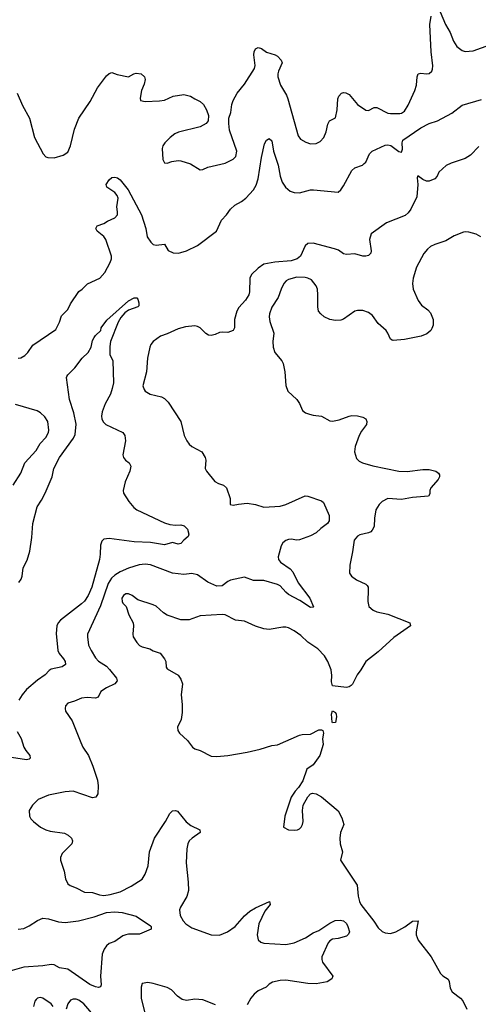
# Model space of a CAD drawing. Header units: inches. Extents: x 1839270 to 1929235, y 762242 to 910350.
# Tile 134 of 256: x 1904401 to 1907726, y 811245 to 818384. Entities that reach past the tile are written whole.
import ezdxf

# ---------------------------------------------------------------- set-up
doc = ezdxf.new("R2010")
doc.units = ezdxf.units.IN
doc.header["$MEASUREMENT"] = 0
doc.layers.add('B9801', color=7, linetype='Continuous')

msp = doc.modelspace()

# ---------------------------------------------------------------- linework, layer by layer
at = {"layer": 'B9801', "color": 5}
for points, elevation in [([(1904382.8, 817850), (1904420.6, 817760.6), (1904472.6, 817670), (1904508.2, 817530), (1904572.4, 817410), (1904590, 817390.4), (1904604.8, 817384.8), (1904650, 817382), (1904717.5, 817402.5), (1904750, 817424), (1904768.3, 817470), (1904798, 817590), (1904830.5, 817669.5), (1904910.9, 817790), (1904966.2, 817890), (1905030, 817976.3), (1905050, 817994), (1905070, 818000.7), (1905106.7, 817986.7), (1905190, 817970.6), (1905228.4, 817991.6), (1905244.4, 817995.6), (1905281, 817990), (1905304.9, 817970), (1905310.6, 817950), (1905303.4, 817916.6), (1905284.7, 817870), (1905274, 817814), (1905278, 817798), (1905311, 817791), (1905415.5, 817795.5), (1905450, 817801.1), (1905514, 817830), (1905590, 817840.7), (1905640.5, 817830), (1905670, 817808.8), (1905710.4, 817790), (1905733.7, 817770), (1905756.4, 817730), (1905770.7, 817690), (1905767.3, 817650), (1905754, 817630), (1905710, 817606), (1905552.8, 817567.2), (1905524.8, 817555.2), (1905493, 817530), (1905454, 817490), (1905439.1, 817470), (1905434, 817450), (1905438.8, 817370), (1905450, 817346), (1905470, 817342.8), (1905504.5, 817355.5), (1905550, 817362.4), (1905570, 817360.4), (1905638.6, 817338.6), (1905710, 817294.9), (1905730, 817298.4), (1905766.3, 817313.7), (1905890, 817342.4), (1905947.8, 817372.2), (1905967.6, 817392.4), (1905975.6, 817430), (1905922.3, 817582.3), (1905916.9, 817630), (1905918.4, 817670), (1905931.6, 817710), (1905939.6, 817770), (1905950, 817797.3), (1905978.5, 817850), (1906030, 817916.9), (1906103.5, 818030), (1906107.7, 818052.3), (1906098, 818130), (1906100.4, 818150), (1906110, 818173), (1906130, 818182.4), (1906154.7, 818174.7), (1906190, 818148.7), (1906254, 818130), (1906270, 818120.4), (1906296.3, 818090), (1906303.8, 818070), (1906277, 818010), (1906271.8, 817990), (1906273.1, 817970), (1906291.5, 817910), (1906335.5, 817835.5), (1906345.8, 817810), (1906421.3, 817541.3), (1906437.7, 817517.8), (1906474.8, 817494.8), (1906510, 817483.1), (1906550, 817485.3), (1906578.9, 817501.1), (1906606, 817530), (1906623, 817570), (1906634.2, 817625.8), (1906646.6, 817650), (1906690, 817671.3), (1906703.5, 817730), (1906707.3, 817810), (1906715.6, 817830), (1906734, 817850), (1906750, 817854.9), (1906766.7, 817853.3), (1906790, 817841.5), (1906851.3, 817770), (1906910, 817727.6), (1906930, 817724.4), (1906970, 817746.7), (1906990, 817747.8), (1907070, 817706.8), (1907090, 817703.2), (1907156.1, 817703.9), (1907170, 817706.3), (1907190, 817719.5), (1907216.6, 817763.3), (1907266.3, 817870), (1907277.6, 817910), (1907282.6, 817970), (1907289.7, 817990.3), (1907310, 817997), (1907350, 817990.4), (1907370, 817992.7), (1907389.5, 818010), (1907394.9, 818025.1), (1907396.4, 818050), (1907384.5, 818150), (1907375, 818350), (1907383.5, 818410)], 580), ([(1907450, 818439.5), (1907488.2, 818350), (1907522.6, 818290), (1907546.9, 818226.9), (1907570, 818190.4), (1907610, 818160.3), (1907630, 818153.1), (1907690, 818157.4), (1907810, 818200.8)], 580), ([(1904389.6, 815930.4), (1904410, 815932.7), (1904437.2, 815950), (1904459.3, 815970), (1904496.6, 816023.4), (1904662.6, 816137.4), (1904689.7, 816190.3), (1904704.2, 816235.8), (1904750, 816281.6), (1904770, 816323), (1904830, 816413), (1904854.5, 816430), (1904892.1, 816467.9), (1904982.9, 816510), (1905018.4, 816550), (1905057, 816623), (1905065.7, 816650), (1905065.7, 816670), (1905025.6, 816790), (1905010, 816812.8), (1904962.7, 816850), (1904953.2, 816870), (1904962, 816890), (1905010, 816905.5), (1905037.1, 816922.9), (1905090, 816946.7), (1905109.4, 816970), (1905111.3, 816990), (1905106.2, 817026.2), (1905114.5, 817090), (1905106.9, 817110), (1905091.5, 817131.5), (1905033.6, 817170), (1905028.8, 817190), (1905050, 817223.8), (1905070, 817239.1), (1905090, 817243), (1905110, 817237.1), (1905130, 817223.8), (1905186.5, 817150), (1905284.6, 816970), (1905316.5, 816870), (1905324.2, 816810), (1905352.7, 816770), (1905370, 816754.4), (1905390, 816748.2), (1905450, 816756), (1905478, 816710), (1905513.4, 816693.4), (1905550, 816690.5), (1905570, 816695.8), (1905610, 816708.9), (1905690, 816747.1), (1905827.3, 816850), (1905864.4, 816930), (1905901, 816970), (1905928.5, 817010), (1905962.1, 817037.9), (1906010, 817065.4), (1906040.4, 817090), (1906097.4, 817150), (1906115.2, 817184.8), (1906129.8, 817230), (1906154.4, 817385.6), (1906177.2, 817482.8), (1906190, 817511), (1906201.5, 817518.5), (1906210, 817522.8), (1906230, 817506), (1906240.9, 817430), (1906274.6, 817330), (1906290.1, 817250.1), (1906304.7, 817204.7), (1906328.5, 817168.5), (1906361.5, 817141.5), (1906390.2, 817130.2), (1906429.3, 817129.3), (1906510, 817150.2), (1906531, 817151), (1906710, 817133), (1906730, 817150.6), (1906750, 817179.3), (1906810, 817290.4), (1906829.8, 817310.2), (1906886.6, 817330), (1906899.8, 817340.2), (1906910, 817350.6), (1906936.2, 817410), (1906956, 817430), (1907050, 817473), (1907070, 817475.9), (1907092.3, 817472.3), (1907150, 817428.5), (1907170, 817422.8), (1907175.6, 817444.4), (1907173.5, 817490), (1907179.7, 817510), (1907310, 817600.3), (1907370, 817630.4), (1907430, 817650.6), (1907534.1, 817705.8), (1907610, 817762.8), (1907750, 817804.9)], 560), ([(1907730, 817464), (1907670, 817401.6), (1907630, 817377), (1907530, 817342.9), (1907494.2, 817325.8), (1907441.1, 817278.9), (1907426.8, 817250), (1907410, 817229.4), (1907370, 817212.3), (1907350, 817212), (1907323.9, 817223.9), (1907287.5, 817252.5), (1907283.4, 817236.6), (1907287.4, 817190), (1907279.9, 817100.1), (1907236.4, 817010), (1907216.7, 816983.3), (1907195.3, 816964.7), (1907060.4, 816910), (1906950.4, 816830), (1906937.4, 816790), (1906950, 816708), (1906946.4, 816690), (1906930, 816673.6), (1906910, 816668.2), (1906890, 816669.7), (1906830, 816686.6), (1906770, 816680.5), (1906750, 816685.6), (1906712.5, 816712.5), (1906682.5, 816722.5), (1906530, 816764.2), (1906490, 816761.3), (1906470, 816745.1), (1906436.2, 816670), (1906412.9, 816650), (1906370, 816636.5), (1906250, 816624.8), (1906170, 816610.6), (1906130, 816583.1), (1906082.9, 816537.1), (1906070.3, 816510), (1906067.8, 816410), (1906063.5, 816390), (1906039.3, 816350), (1905990, 816297.2), (1905975.1, 816270), (1905959, 816210), (1905959.1, 816150), (1905948, 816130), (1905910, 816116.8), (1905870, 816119.2), (1905850, 816115.6), (1905819.1, 816100.9), (1905790, 816093.3), (1905770, 816096), (1905750, 816108.4), (1905710, 816149.8), (1905690, 816159.8), (1905670, 816163.7), (1905603.1, 816156.9), (1905550, 816142.1), (1905470, 816105.8), (1905421.6, 816090), (1905368.5, 816050), (1905352.4, 816030), (1905344.4, 816010), (1905328, 815930), (1905321.6, 815830), (1905294.4, 815730), (1905302.9, 815702.9), (1905310.8, 815690), (1905346, 815670), (1905430, 815648.4), (1905450, 815637.1), (1905478.4, 815610), (1905570.4, 815470), (1905594.4, 815370), (1905613, 815330), (1905630, 815307.3), (1905650, 815290.6), (1905721, 815250), (1905746.8, 815210), (1905750.6, 815190), (1905746, 815130), (1905754.8, 815110), (1905816.7, 815036.7), (1905841.6, 815021.6), (1905878, 815010), (1905900.7, 814990), (1905926.8, 814913.2), (1905927.9, 814867.9), (1905950, 814864), (1905987.5, 814872.5), (1906050, 814877.6), (1906110, 814867.9), (1906170, 814850.3), (1906290, 814857.4), (1906330, 814867.8), (1906470, 814930.6), (1906490.4, 814930.4), (1906590, 814894.8), (1906603.5, 814883.5), (1906644.7, 814790), (1906644, 814750), (1906633, 814730), (1906584, 814696), (1906550, 814663.5), (1906510, 814641.2), (1906430, 814612.8), (1906410, 814610.9), (1906370, 814617.2), (1906350, 814615.3), (1906330, 814607.1), (1906309.1, 814590), (1906296.5, 814570), (1906274.3, 814490), (1906278, 814470), (1906292.4, 814450), (1906362.6, 814402.6), (1906381, 814381), (1906421, 814301), (1906505.3, 814190), (1906532.4, 814127.6), (1906530, 814124), (1906510, 814122.9), (1906433.2, 814173.2), (1906350, 814217.6), (1906330, 814233.3), (1906290, 814278.5), (1906270, 814289.8), (1906170, 814317.6), (1906097.4, 814317.4), (1906030, 814341.6), (1905930, 814321.3), (1905910, 814311.5), (1905870, 814280.4), (1905830, 814275.7), (1905765.4, 814305.4), (1905690, 814359.8), (1905650, 814368.7), (1905590, 814361), (1905510, 814371.1), (1905350, 814431), (1905310, 814436), (1905268.2, 814431.8), (1905190, 814407), (1905130, 814380.3), (1905090, 814356.8), (1905065.7, 814334.3), (1905043, 814297), (1904986.1, 814133.9), (1904892.2, 813930), (1904892, 813910), (1904900.9, 813850), (1904918.9, 813810), (1904950, 813758.4), (1904972.6, 813732.6), (1905030, 813695.8), (1905053.4, 813673.4), (1905103.7, 813610), (1905106.7, 813590), (1905090, 813568.4), (1905030, 813539.1), (1904990, 813512.8), (1904968.9, 813471.1), (1904950, 813464), (1904890, 813470.9), (1904850, 813464.2), (1904798, 813442), (1904750.5, 813429.5), (1904734, 813410), (1904730.7, 813390), (1904734, 813370), (1904780.9, 813300.9), (1904843.4, 813143.4), (1904858.9, 813110), (1904899.1, 813050), (1904932, 812972), (1904965.8, 812870), (1904970.3, 812829.6), (1904967.7, 812772.3), (1904952.8, 812747.2), (1904930, 812741.2), (1904789.6, 812789.6), (1904730, 812785.1), (1904610, 812761.1), (1904534, 812730), (1904493.4, 812690), (1904470.6, 812650), (1904473.4, 812610), (1904482.8, 812590), (1904500.7, 812570), (1904551, 812530), (1904590.3, 812510.4), (1904621.4, 812501.4), (1904726, 812486), (1904752.7, 812472.7), (1904776, 812450), (1904782.8, 812430), (1904778.8, 812410), (1904710, 812339.3), (1904697.6, 812310), (1904697.6, 812290), (1904723.1, 812210), (1904734.2, 812154.2), (1904750, 812118.8), (1904766.6, 812106.6), (1904810, 812090.4), (1904870, 812059.6), (1904930, 812055.6), (1904979.5, 812039.5), (1905010, 812035.4), (1905058.2, 812041.8), (1905130, 812060.2), (1905210, 812101.2), (1905288.4, 812151.6), (1905312, 812190), (1905331.8, 812248.2), (1905343.1, 812350), (1905377.4, 812450), (1905458, 812570), (1905490, 812627.7), (1905510, 812648), (1905530, 812650.7), (1905545.8, 812645.8), (1905607.6, 812567.6), (1905641.5, 812541.5), (1905706, 812510), (1905710.6, 812490.6), (1905650.4, 812450), (1905630.4, 812430), (1905620.3, 812410), (1905612.3, 812372.3), (1905607.1, 812270), (1905623.2, 812130), (1905625.5, 812070), (1905613.5, 812026.5), (1905566.4, 811950), (1905560.4, 811930), (1905563.6, 811890), (1905585.8, 811850), (1905604.9, 811830), (1905650, 811800.8), (1905790, 811750.2), (1905850, 811746.3), (1905906.6, 811770), (1905963.9, 811810), (1906030, 811886.2), (1906070, 811921.8), (1906110, 811945), (1906212, 811990), (1906216.3, 811970), (1906178.3, 811921.7), (1906135.8, 811830), (1906122, 811750), (1906130, 811714), (1906150, 811694.9), (1906170, 811689.1), (1906330, 811679.1), (1906390, 811691.3), (1906472.1, 811727.9), (1906530, 811762.8), (1906570, 811780.3), (1906650, 811833.4), (1906688.1, 811851.9), (1906725.1, 811854.9), (1906750, 811851), (1906770, 811831.7), (1906779.7, 811810), (1906791.5, 811770), (1906785.7, 811754.3), (1906770, 811739.6), (1906710, 811723.5), (1906670, 811718.9), (1906650, 811706), (1906636.5, 811690), (1906590.5, 811590), (1906590.5, 811570), (1906597.1, 811550), (1906671, 811450), (1906664.7, 811430), (1906631.2, 811408.8), (1906550, 811393.1), (1906490, 811395.6), (1906330, 811419.8), (1906290, 811418.7), (1906234.5, 811405.5), (1906209.1, 811390.9), (1906187.3, 811370), (1906130, 811344), (1906100.6, 811319.4), (1906076, 811290), (1906050, 811240.9)], 560), ([(1907744.7, 816810), (1907710, 816829.8), (1907656.5, 816843.5), (1907630, 816846), (1907617.7, 816842.3), (1907550, 816816.3), (1907490, 816779.7), (1907410, 816754.7), (1907380.6, 816739.4), (1907358.8, 816721.2), (1907331.8, 816688.2), (1907277.7, 816590), (1907252.9, 816510), (1907248.9, 816470), (1907253.1, 816430), (1907290, 816348), (1907315.1, 816315.1), (1907359.9, 816279.9), (1907379.1, 816259.1), (1907399.5, 816210), (1907398.7, 816170), (1907390, 816144), (1907382, 816130), (1907353.3, 816106.7), (1907311.5, 816088.5), (1907190, 816065.3), (1907110, 816057.6), (1907100.8, 816060.8), (1907088.5, 816068.5), (1907071.1, 816110), (1907057.4, 816130), (1907000.1, 816180.1), (1906958.6, 816238.6), (1906930, 816259.7), (1906890, 816275.1), (1906850, 816275.4), (1906830, 816269.7), (1906750, 816211.6), (1906730, 816206), (1906690, 816202.4), (1906650, 816209.7), (1906609.8, 816229.8), (1906583.6, 816250), (1906568, 816270), (1906562.2, 816302.2), (1906563.7, 816390), (1906559.8, 816430), (1906550, 816454.3), (1906516.6, 816496.6), (1906490.6, 816510.6), (1906470, 816515.5), (1906410, 816516.2), (1906350, 816499.8), (1906333.7, 816490), (1906315.6, 816470), (1906296, 816430), (1906276, 816370), (1906230, 816299.5), (1906212.9, 816250), (1906210.3, 816229.7), (1906214.8, 816194.8), (1906243.2, 816110), (1906236.1, 816050), (1906238.5, 816010), (1906252, 815970), (1906300.5, 815910), (1906310.4, 815890), (1906324.4, 815830), (1906330.5, 815730.5), (1906344, 815690), (1906411, 815630), (1906430, 815602), (1906451, 815550), (1906473, 815533), (1906503.4, 815523.4), (1906530, 815516.3), (1906590, 815510.4), (1906650, 815475.3), (1906670, 815473.4), (1906717.3, 815482.8), (1906790, 815510.4), (1906810, 815513), (1906850, 815510.6), (1906890, 815502), (1906911, 815490), (1906919.1, 815470), (1906914.9, 815450), (1906879, 815401), (1906862.7, 815370), (1906833.8, 815290), (1906828.1, 815250), (1906843.2, 815203.2), (1906862.7, 815182.7), (1906885.5, 815170), (1906960.7, 815150), (1907150, 815111), (1907210, 815108.1), (1907323.7, 815123.7), (1907370, 815122.4), (1907418, 815110), (1907437.1, 815097.1), (1907444, 815084), (1907444.9, 815070), (1907435.5, 815050), (1907382, 814990), (1907374, 814970), (1907374.2, 814945.8), (1907364.7, 814930), (1907250, 814919.3), (1907170, 814904.7), (1907070, 814912.4), (1907030, 814891.7), (1907008.1, 814870), (1906984.2, 814830), (1906972.6, 814770), (1906971.3, 814710), (1906957.8, 814682.2), (1906948.1, 814671.9), (1906930, 814664), (1906867.3, 814650), (1906850, 814638.4), (1906827, 814610), (1906815.1, 814524.9), (1906794.4, 814430), (1906793, 814370), (1906807.3, 814350), (1906843, 814323), (1906910, 814292), (1906920.6, 814280.6), (1906926.7, 814270), (1906928.7, 814250), (1906924.7, 814164.7), (1906933.4, 814130), (1906963.4, 814103.4), (1906990, 814090.4), (1907070, 814074.6), (1907230, 814010.7), (1907234.8, 813990), (1907114.7, 813905.3), (1906999.9, 813800.1), (1906910.6, 813730), (1906874.9, 813670), (1906846.8, 813633.2), (1906813.1, 813566.9), (1906803.7, 813556.3), (1906790, 813546.6), (1906770, 813542), (1906670, 813554), (1906662.3, 813582.2), (1906663.9, 813630), (1906658.7, 813670), (1906636.2, 813730), (1906610, 813772.8), (1906561.8, 813821.8), (1906490, 813871), (1906438.7, 813918.7), (1906390, 813953.7), (1906350, 813975.1), (1906330, 813980.5), (1906310, 813979.7), (1906210, 813962.2), (1906170, 813968.7), (1906110, 813987.1), (1906030, 814022), (1905965.2, 814030), (1905890, 814068.3), (1905870, 814070.9), (1905710, 814061.3), (1905630, 814033), (1905570, 814031.6), (1905470, 814067.3), (1905443.5, 814083.5), (1905390, 814131.6), (1905370, 814141.6), (1905256.9, 814176.9), (1905216.2, 814210), (1905190, 814221), (1905170, 814220.4), (1905152.7, 814210), (1905142.8, 814190), (1905144.7, 814164.7), (1905150, 814153.4), (1905173, 814130), (1905192.4, 814070), (1905223.7, 814010), (1905227.2, 813990), (1905222.3, 813930), (1905224.9, 813910), (1905250, 813867.3), (1905270, 813847.3), (1905290, 813837.3), (1905343.5, 813823.5), (1905368.3, 813808.3), (1905418.8, 813790), (1905450.7, 813750), (1905460.7, 813730), (1905464, 813690), (1905470, 813678), (1905550, 813631), (1905570, 813602), (1905580.7, 813570), (1905571, 813490), (1905579.9, 813419.9), (1905579.9, 813360.1), (1905570.7, 813310), (1905546.4, 813253.6), (1905546.8, 813230), (1905560.7, 813210), (1905617.6, 813157.6), (1905654.4, 813110), (1905670, 813097), (1905710, 813085.7), (1905790, 813044.6), (1905830, 813041.5), (1905910, 813048.1), (1906050, 813072.3), (1906144.9, 813095.1), (1906230, 813121.7), (1906270, 813127.2), (1906430, 813195.8), (1906450, 813200.9), (1906510, 813204), (1906570, 813234.8), (1906590, 813234.8), (1906598, 813230), (1906604.7, 813210), (1906596, 813170), (1906600.7, 813130), (1906578, 813050), (1906530, 812981.2), (1906482, 812950), (1906453.4, 812866.6), (1906423.5, 812816.5), (1906398, 812790), (1906370, 812748), (1906324.4, 812610), (1906314, 812530), (1906351, 812511), (1906390, 812507.3), (1906415.3, 812510), (1906430, 812517.3), (1906440.9, 812530), (1906451.6, 812550), (1906455.6, 812570), (1906452, 812650), (1906456, 812690), (1906489.5, 812750.5), (1906509.5, 812770.5), (1906523.3, 812776.7), (1906550, 812772.4), (1906590, 812748.5), (1906709, 812649), (1906736.9, 812596.9), (1906750.3, 812550), (1906727.7, 812490), (1906721.1, 812450), (1906724.4, 812410), (1906740.5, 812350), (1906728, 812290), (1906847.2, 812110), (1906855.6, 812030), (1906864.7, 811990), (1906874.3, 811970), (1906969.4, 811849.4), (1907000, 811800), (1907030, 811773.7), (1907050, 811763.1), (1907090, 811759.6), (1907129.3, 811770), (1907193.9, 811806.1), (1907250, 811848.2), (1907290.5, 811850.5), (1907275.8, 811770), (1907276.4, 811750), (1907290, 811710.8), (1907384, 811590), (1907451, 811470), (1907470, 811451), (1907507.1, 811427.1), (1907514.8, 811410), (1907521.4, 811361.4), (1907535.9, 811335.9), (1907596, 811290), (1907614.8, 811270), (1907642, 811210)], 580), ([(1904395.6, 814304.4), (1904411.9, 814328.1), (1904419.3, 814350), (1904425.4, 814410), (1904454.7, 814465.3), (1904474.2, 814530), (1904488.6, 814630), (1904495.4, 814730), (1904528, 814852.1), (1904560.1, 814899.9), (1904586, 814950), (1904637, 815070), (1904649.6, 815130), (1904688.6, 815210), (1904791, 815349), (1904802.6, 815377.4), (1904811.2, 815451.2), (1904794.2, 815534.2), (1904763.4, 815630), (1904739.3, 815790), (1904742, 815798), (1904749, 815810), (1904801.3, 815858.7), (1904854.5, 815930), (1904898, 815970), (1904918.3, 816010), (1904930, 816058), (1904940.1, 816079.9), (1904950, 816094.8), (1904988.7, 816130), (1904992.7, 816150), (1905034.1, 816205.8), (1905190, 816344.6), (1905230, 816368.4), (1905250, 816367.3), (1905257.7, 816357.7), (1905266, 816330), (1905264, 816310), (1905257.6, 816302.4), (1905190, 816278.9), (1905162.7, 816257.3), (1905135, 816225), (1905115.2, 816190), (1905059.7, 816050), (1905054.6, 816014.6), (1905055.2, 815955.2), (1905075.6, 815910), (1905080.2, 815750), (1905072.7, 815710), (1905059, 815670), (1905020.8, 815599.2), (1904998.2, 815541.8), (1904993.8, 815510), (1904997.6, 815490), (1905007.5, 815467.5), (1905026.7, 815450), (1905150, 815391.7), (1905164.6, 815370), (1905169.1, 815330), (1905149.1, 815229.1), (1905153.1, 815210), (1905169.3, 815189.3), (1905194.9, 815170), (1905207.1, 815147.1), (1905200.2, 815110), (1905166.9, 815033.1), (1905152.1, 814970), (1905154.7, 814950), (1905191.2, 814890), (1905228.2, 814848.2), (1905250, 814831.3), (1905450, 814736.4), (1905490, 814724.4), (1905530, 814719.3), (1905570, 814721.6), (1905593.3, 814713.3), (1905618, 814690), (1905626.8, 814653.2), (1905622.8, 814637.2), (1905590, 814609.4), (1905570, 814585.4), (1905550, 814582), (1905510, 814593.3), (1905450, 814576.5), (1905350, 814593.8), (1905230, 814598.3), (1905050, 814621.9), (1905010, 814617.7), (1904995.8, 814604.2), (1904985.8, 814574.2), (1904985.1, 814510), (1904979, 814470), (1904923.3, 814270), (1904898.3, 814210), (1904870.8, 814169.2), (1904850, 814148.3), (1904697.7, 814030), (1904681.2, 814010), (1904671.5, 813988.5), (1904666.7, 813933.3), (1904678.3, 813810), (1904687.9, 813787.9), (1904719.6, 813750), (1904730.3, 813730), (1904732.7, 813710), (1904708.1, 813691.9), (1904630, 813676.1), (1904614.1, 813665.9), (1904586, 813634), (1904530, 813595.3), (1904451.4, 813528.6), (1904418, 813490), (1904394.7, 813450)], 540), ([(1904353.7, 815010), (1904410, 815096.4), (1904438.5, 815170), (1904520.3, 815259.7), (1904549.3, 815310.7), (1904590, 815354.6), (1904609.8, 815390), (1904612.5, 815407.5), (1904606.3, 815470), (1904583.3, 815503.3), (1904552.7, 815532.7), (1904528, 815548), (1904370, 815595.1)], 560), ([(1904383.4, 813223.4), (1904411.8, 813171.8), (1904431.7, 813110), (1904445.2, 813085.2), (1904474.9, 813050), (1904477.3, 813030), (1904470, 813022.7), (1904450, 813018.4), (1904310, 813040.4)], 540), ([(1904390, 811790.2), (1904430, 811795.2), (1904470, 811813.5), (1904530, 811852.2), (1904570, 811868.8), (1904610, 811865.8), (1904683, 811843), (1904730, 811837.5), (1904828.3, 811851.7), (1904940.7, 811879.3), (1905030, 811911.8), (1905090, 811915.4), (1905144.7, 811910), (1905244.5, 811884.5), (1905350, 811814.8), (1905354, 811810), (1905354.8, 811790), (1905270, 811754.5), (1905190, 811754), (1905170, 811749.6), (1905150, 811741.6), (1905090, 811700.5), (1905050, 811685.6), (1905030, 811669.5), (1905013.7, 811646.3), (1904998.9, 811610), (1904986, 811450), (1904992.7, 811387.3), (1904987.1, 811372.9), (1904972.4, 811367.6), (1904950, 811371.8), (1904910, 811389.8), (1904750, 811499.2), (1904690, 811509.7), (1904650.9, 811530.9), (1904630, 811533.7), (1904570, 811523.8), (1904430, 811515), (1904330, 811485.7)], 540), ([(1905821.3, 811241.3), (1905730, 811276.8), (1905670, 811283.1), (1905610, 811272.8), (1905579.3, 811279.3), (1905545.4, 811305.4), (1905502.7, 811350), (1905470, 811366.6), (1905370, 811397), (1905330, 811402.7), (1905290, 811395.3), (1905281, 811370), (1905283, 811290), (1905306.7, 811190)], 560), ([(1904644.5, 811230), (1904630, 811248.4), (1904570, 811291.1), (1904550, 811295.1), (1904530, 811289.5), (1904520.2, 811279.7), (1904511.8, 811268.2), (1904501.1, 811230)], 560), ([(1904950, 811149.7), (1904866, 811250), (1904830, 811276.1), (1904810, 811283.1), (1904790, 811283.9), (1904770, 811275.1), (1904750.2, 811250), (1904738.2, 811210)], 560)]:
    msp.add_lwpolyline(points, dxfattribs=dict(at, elevation=elevation))
at = {"layer": 'B9801', "color": 5, "elevation": 580}
msp.add_lwpolyline([(1906670, 813286), (1906666, 813290), (1906662, 813350), (1906670, 813374), (1906690, 813362), (1906696, 813350), (1906698, 813330), (1906690, 813288)], close=True, dxfattribs=at)

doc.saveas('drawing.dxf')
